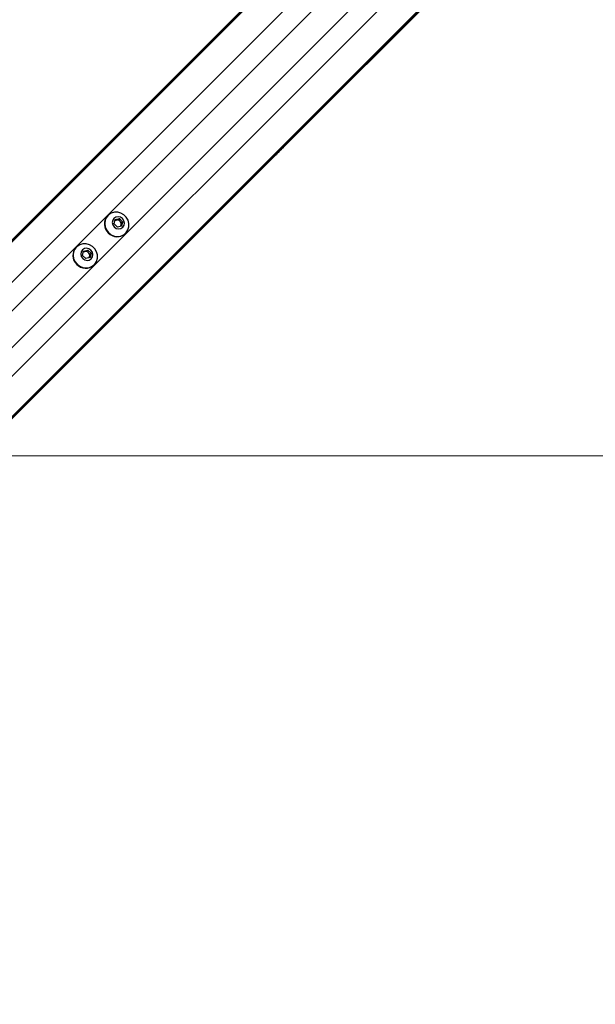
# Model space of a CAD drawing. Header units: millimetres. Extents: x 1508 to 17407, y 390 to 16320.
# Tile 61 of 66: x 3844 to 4281, y 9964 to 10711. Entities that reach past the tile are written whole.
import ezdxf

# ---------------------------------------------------------------- set-up
doc = ezdxf.new("R2010")
doc.units = ezdxf.units.MM
doc.header["$LTSCALE"] = 2
doc.layers.add('COMPONENT_GEOMETRY', color=7, linetype='Continuous')
doc.styles.add('SLDTEXTSTYLE0', font='TXT', dxfattribs={"width": 0.75})
doc.dimstyles.new('SLDDIMSTYLE0', dxfattribs={"dimtxt": 100, "dimasz": 6.604, "dimexe": 0, "dimexo": 0.0625, "dimgap": 25, "dimtad": 0, "dimtih": 1, "dimtoh": 1, "dimdec": 1, "dimrnd": 1e-09, "dimzin": 12, "dimdsep": 46, "dimtxsty": 'SLDTEXTSTYLE0', "dimsah": 1, "dimcen": 0.09, "dimadec": 0, "dimazin": 3, "dimtfac": 1, "dimtdec": 1, "dimtofl": 0, "dimtmove": 0, "dimatfit": 3, "dimfxl": 1, "dimfrac": 2, "dimtolj": 1, "dimtzin": 12, "dimarcsym": 0})
doc.dimstyles.new('SLDDIMSTYLE1', dxfattribs={"dimtxt": 100, "dimasz": 6.604, "dimexe": 0, "dimexo": 0.0625, "dimgap": 25, "dimtad": 0, "dimtih": 1, "dimtoh": 1, "dimdec": 0, "dimrnd": 1e-09, "dimzin": 12, "dimdsep": 46, "dimtxsty": 'SLDTEXTSTYLE0', "dimsah": 1, "dimcen": 0.09, "dimadec": 0, "dimazin": 3, "dimtfac": 1, "dimtdec": 0, "dimtofl": 0, "dimtmove": 0, "dimatfit": 3, "dimfxl": 1, "dimfrac": 2, "dimtolj": 1, "dimtzin": 12, "dimarcsym": 0})

# ---------------------------------------------------------------- blocks, each defined once
blk = doc.blocks.new('_D')
at = {"layer": 'COMPONENT_GEOMETRY', "color": 7}
for p, q in [((6308, 15517.23), (2562.54, 15517.23)), ((2568.89, 15517.23), (2568.89, 13024.91)), ((2368.82, 13004.59), (2338.35, 13004.59)), ((2338.35, 13004.59), (2338.35, 12845.84)), ((2768.96, 13004.59), (2799.43, 13004.59)), ((2799.43, 13004.59), (2799.43, 12845.84)), ((2338.35, 12845.84), (2368.82, 12845.84)), ((2799.43, 12845.84), (2768.96, 12845.84)), ((2568.89, 10203.9), (2568.89, 12696.23)), ((3176.17, 10203.9), (2562.54, 10203.9))]:
    blk.add_line(p, q, dxfattribs=at)
for points in [[(2568.89, 15517.23), (2567.87, 15510.63), (2569.91, 15510.63)], [(2568.89, 10203.9), (2569.91, 10210.5), (2567.87, 10210.5)]]:
    blk.add_solid(points, dxfattribs=at)
at = {"layer": 'COMPONENT_GEOMETRY', "color": 7, "char_height": 100, "attachment_point": 1, "style": 'SLDTEXTSTYLE0'}
for s, insert in [('8\'8.59"', (2368.82, 12974.75)), ('2656.7', (2365.7, 12825.13))]:
    blk.add_mtext(s, dxfattribs=dict(at, insert=insert))
blk = doc.blocks.new('_D_1')
at = {"layer": 'COMPONENT_GEOMETRY', "color": 7}
for p, q in [((8879.1, 12946.13), (8879.1, 8407.68)), ((3365.77, 10201.36), (3365.77, 8407.68)), ((5922.37, 8558.06), (5891.9, 8558.06)), ((5891.9, 8558.06), (5891.9, 8399.31)), ((6322.51, 8558.06), (6352.97, 8558.06)), ((6352.97, 8558.06), (6352.97, 8399.31)), ((3365.77, 8414.03), (5845.64, 8414.03)), ((8879.1, 8414.03), (6399.23, 8414.03)), ((5891.9, 8399.31), (5922.37, 8399.31)), ((6352.97, 8399.31), (6322.51, 8399.31))]:
    blk.add_line(p, q, dxfattribs=at)
for points in [[(3365.77, 8414.03), (3372.37, 8413.02), (3372.37, 8415.05)], [(8879.1, 8414.03), (8872.5, 8415.05), (8872.5, 8413.02)]]:
    blk.add_solid(points, dxfattribs=at)
at = {"layer": 'COMPONENT_GEOMETRY', "color": 7, "char_height": 100, "attachment_point": 1, "style": 'SLDTEXTSTYLE0'}
for s, insert in [('9\'0.53"', (5922.37, 8528.22)), ('2757', (5974.66, 8378.6))]:
    blk.add_mtext(s, dxfattribs=dict(at, insert=insert))

msp = doc.modelspace()

# ---------------------------------------------------------------- linework, layer by layer
at = {"color": 8, "linetype": 'Continuous', "lineweight": 25}
for p, q in [((3693.14, 10397.59), (4955.3, 11659.75)), ((3708.91, 10382.82), (4972.74, 11646.65)), ((3744.69, 10347.04), (5008.52, 11610.87)), ((3759.46, 10331.27), (5021.35, 11593.15)), ((3771.25, 10423.31), (4663.35, 11315.4)), ((3785.17, 10409.38), (4677.27, 11301.48))]:
    msp.add_line(p, q, dxfattribs=at)
at = {"color": 7, "linetype": 'Continuous', "lineweight": 25}
for p, q in [((3690.17, 10395.63), (4729.79, 11435.25)), ((3687.2, 10393.21), (4714, 11420.01)), ((3757.5, 10328.3), (4801.98, 11372.78)), ((4055.4, 10625.65), (4786.8, 11357.05)), ((4046.26, 10616.5), (4055.4, 10625.65)), ((4039.56, 10609.81), (4046.26, 10616.5)), ((4033.9, 10604.14), (4039.56, 10609.81)), ((3755.08, 10325.33), (4033.9, 10604.14)), ((3910.8, 10562.36), (3910.62, 10562.18)), ((3915.44, 10556.02), (3916.21, 10559.24)), ((3917.89, 10553.57), (3915.44, 10556.02)), ((3916.07, 10558.63), (3917.07, 10558.87)), ((3916.21, 10559.24), (3919.43, 10560.01)), ((3917.07, 10558.87), (3918.68, 10559.26)), ((3921.11, 10554.34), (3917.89, 10553.57)), ((3918.68, 10559.26), (3919.43, 10560.01)), ((3918.68, 10559.26), (3919.9, 10558.03)), ((3919.43, 10560.01), (3921.88, 10557.56)), ((3919.9, 10558.03), (3921.13, 10556.81)), ((3920.74, 10555.2), (3920.5, 10554.2)), ((3921.13, 10556.81), (3920.74, 10555.2)), ((3921.88, 10557.56), (3921.11, 10554.34)), ((3921.13, 10556.81), (3921.88, 10557.56)), ((3924.05, 10548.75), (3924.23, 10548.93)), ((3886.87, 10538.44), (3886.69, 10538.26)), ((3891.52, 10532.1), (3892.29, 10535.32)), ((3893.97, 10529.65), (3891.52, 10532.1)), ((3892.14, 10534.71), (3893.14, 10534.95)), ((3892.29, 10535.32), (3895.51, 10536.09)), ((3893.14, 10534.95), (3894.75, 10535.33)), ((3894.75, 10535.33), (3895.51, 10536.09)), ((3894.75, 10535.33), (3895.98, 10534.11)), ((3895.51, 10536.09), (3897.95, 10533.64)), ((3895.98, 10534.11), (3897.2, 10532.88)), ((3897.2, 10532.88), (3896.82, 10531.27)), ((3897.95, 10533.64), (3897.19, 10530.42)), ((3897.2, 10532.88), (3897.95, 10533.64)), ((3897.19, 10530.42), (3893.97, 10529.65)), ((3896.82, 10531.27), (3896.58, 10530.27)), ((3900.13, 10524.82), (3900.31, 10525))]:
    msp.add_line(p, q, dxfattribs=at)
at = {"color": 7, "linetype": 'Continuous', "lineweight": 25, "flags": 128}
for points in [[(3911.2, 10549.33), (3913.25, 10547.76), (3915.61, 10546.76), (3918.12, 10546.43), (3920.58, 10546.78), (3922.81, 10547.79), (3924.65, 10549.38), (3925.96, 10551.43), (3926.65, 10553.8), (3926.65, 10556.31), (3925.98, 10558.76), (3924.69, 10560.99), (3922.86, 10562.82), (3920.63, 10564.11), (3918.17, 10564.78), (3915.67, 10564.78), (3913.3, 10564.09), (3911.25, 10562.78), (3909.66, 10560.94), (3908.65, 10558.71), (3908.3, 10556.25), (3908.63, 10553.74), (3909.63, 10551.38), (3911.2, 10549.33)], [(3915.5, 10553.64), (3917.03, 10552.59), (3918.8, 10552.18), (3920.56, 10552.48), (3922.02, 10553.43), (3922.97, 10554.9), (3923.27, 10556.65), (3922.86, 10558.42), (3921.82, 10559.95), (3920.29, 10560.99), (3918.52, 10561.4), (3916.77, 10561.1), (3915.3, 10560.15), (3914.35, 10558.69), (3914.05, 10556.93), (3914.46, 10555.16), (3915.5, 10553.64)], [(3887.28, 10525.41), (3889.32, 10523.83), (3891.69, 10522.84), (3894.19, 10522.5), (3896.65, 10522.85), (3898.88, 10523.86), (3900.72, 10525.45), (3902.04, 10527.51), (3902.72, 10529.87), (3902.73, 10532.38), (3902.06, 10534.84), (3900.76, 10537.06), (3898.93, 10538.89), (3896.71, 10540.19), (3894.25, 10540.86), (3891.74, 10540.85), (3889.38, 10540.17), (3887.32, 10538.85), (3885.73, 10537.01), (3884.72, 10534.78), (3884.37, 10532.32), (3884.71, 10529.82), (3885.7, 10527.45), (3887.28, 10525.41)], [(3891.58, 10529.71), (3893.11, 10528.66), (3894.88, 10528.26), (3896.63, 10528.56), (3898.1, 10529.51), (3899.05, 10530.97), (3899.34, 10532.72), (3898.94, 10534.5), (3897.89, 10536.02), (3896.37, 10537.07), (3894.59, 10537.47), (3892.84, 10537.18), (3891.38, 10536.23), (3890.43, 10534.76), (3890.13, 10533.01), (3890.53, 10531.24), (3891.58, 10529.71)], [(3826.62, 10380.02), (4399.98, 10380.05), (5029.34, 10380.08), (5669.94, 10380.09), (6310.54, 10380.1)]]:
    msp.add_lwpolyline(points, dxfattribs=at)
at = {"color": 7, "linetype": 'Continuous', "lineweight": 25}
for centre, radius, start, end in [((3917.33, 10555.87), 9.22, 136.75307, 226.79788), ((3917.69, 10556.25), 2.7, 103.30407, 128.76214), ((3917.73, 10555.91), 3.04, 44.37736, 102.5941), ((3917.78, 10555.86), 3.04, 347.4059, 45.62264), ((3918.12, 10555.82), 2.7, 321.23786, 346.69593), ((3917.74, 10555.46), 9.22, 223.20212, 313.24693), ((3893.4, 10531.94), 9.22, 136.75307, 226.79788), ((3893.76, 10532.32), 2.7, 103.30407, 128.76214), ((3893.81, 10531.98), 3.04, 44.37736, 102.5941), ((3893.85, 10531.94), 3.04, 347.4059, 45.62264), ((3893.81, 10531.53), 9.22, 223.20212, 313.24693), ((3894.19, 10531.89), 2.7, 321.23786, 346.69593)]:
    msp.add_arc(centre, radius, start, end, dxfattribs=at)
for points, knots in [([(4055.4, 10625.65), (4055.45, 10625.69), (4055.5, 10625.75), (4055.55, 10625.8), (4055.58, 10625.84), (4055.67, 10625.93), (4055.85, 10626.13), (4055.72, 10626.08), (4054.79, 10625.29), (4053.11, 10623.73), (4050.3, 10620.97), (4046.56, 10617.13), (4042.64, 10613.13), (4039.03, 10609.51), (4036.22, 10606.75), (4033.74, 10604.37), (4032.37, 10603.09), (4031.68, 10602.45)], [0, 0, 0, 0, 0.0128243, 0.0160293, 0.0176317, 0.0240423, 0.0497305, 0.1190583, 0.1883106, 0.2569438, 0.3409778, 0.4760744, 0.611696, 0.7174469, 0.8271337, 0.9131092, 1, 1, 1, 1]), ([(4052.65, 10622.95), (4052.62, 10622.91), (4052.56, 10622.85), (4052.51, 10622.8), (4052.51, 10622.79), (4052.62, 10622.9), (4052.89, 10623.16), (4053.22, 10623.49), (4053.51, 10623.77), (4053.68, 10623.94), (4053.81, 10624.08), (4053.87, 10624.14), (4053.9, 10624.17)], [0, 0, 0, 0, 0.054409, 0.108831, 0.182979, 0.304817, 0.522551, 0.753607, 0.828743, 0.904472, 0.959024, 1, 1, 1, 1]), ([(4053.9, 10624.17), (4053.93, 10624.2), (4053.99, 10624.26), (4054.04, 10624.31), (4054.04, 10624.32), (4053.93, 10624.22), (4053.66, 10623.96), (4053.33, 10623.64), (4053.04, 10623.35), (4052.88, 10623.18), (4052.74, 10623.04), (4052.68, 10622.98), (4052.65, 10622.95)], [0, 0, 0, 0, 0.054059, 0.108137, 0.18149, 0.301977, 0.518461, 0.74882, 0.824555, 0.900875, 0.955234, 1, 1, 1, 1]), ([(4031.68, 10602.45), (4032.84, 10603.51), (4035.15, 10605.62), (4038.65, 10609.04), (4041.4, 10611.75), (4042.9, 10613.25), (4043.78, 10614.14), (4044.23, 10614.6), (4044.46, 10614.82)], [0, 0, 0, 0, 0.325675, 0.650339, 0.822905, 0.91105, 0.955444, 1, 1, 1, 1]), ([(4044.46, 10614.82), (4043.6, 10613.95), (4041.87, 10612.2), (4039.24, 10609.53), (4036.57, 10606.82), (4034.79, 10605.04), (4033.9, 10604.14)], [0, 0, 0, 0, 0.246384, 0.493704, 0.745544, 1, 1, 1, 1]), ([(4039.56, 10609.81), (4041.04, 10611.29), (4043.42, 10613.67), (4045.48, 10615.73), (4046.26, 10616.5)], [0, 0, 0, 0, 0.620885, 1, 1, 1, 1])]:
    msp.add_open_spline(points, degree=3, knots=knots, dxfattribs=at)

# ---------------------------------------------------------------- dimensions: what is measured, and where the dimension line sits
at = {"layer": 'COMPONENT_GEOMETRY', "color": 7}
dim = msp.add_linear_dim(base=(2568.89, 10203.9), p1=(6310.54, 15517.23), p2=(3178.71, 10203.9), angle=90, dimstyle='SLDDIMSTYLE0', dxfattribs=at)
dim.commit()
dim.dimension.update_dxf_attribs({"geometry": '_D', "text_midpoint": (2568.89, 12860.57), "dimtype": 160})
dim = msp.add_linear_dim(base=(3365.77, 8414.03), p1=(8879.1, 12948.67), p2=(3365.77, 10203.9), dimstyle='SLDDIMSTYLE1', dxfattribs=at)
dim.commit()
dim.dimension.update_dxf_attribs({"geometry": '_D_1', "text_midpoint": (6122.44, 8414.03), "dimtype": 160})

doc.saveas('drawing.dxf')
